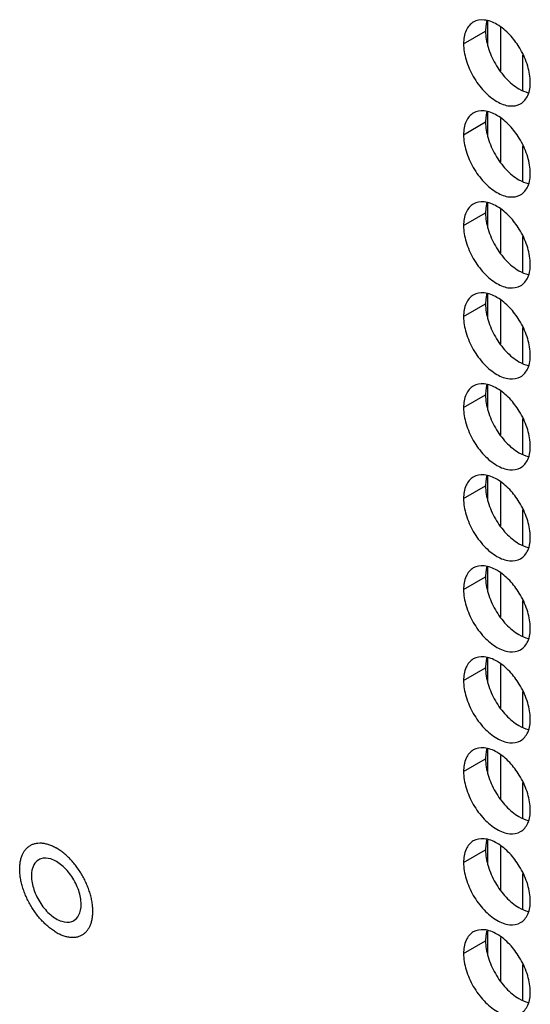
# Model space of a CAD drawing. Header units: inches. Extents: x 0 to 34, y 0 to 22.
# Tile 54 of 118: x 15.482 to 15.736, y 14.838 to 15.328. Entities that reach past the tile are written whole.
import ezdxf

# ---------------------------------------------------------------- set-up
doc = ezdxf.new("R2010")
doc.units = ezdxf.units.IN
doc.header["$LTSCALE"] = 1.87
doc.header["$MEASUREMENT"] = 0
doc.layers.get('0').update_dxf_attribs({"linetype": 'CONTINUOUS'})

msp = doc.modelspace()

# ---------------------------------------------------------------- linework, layer by layer
at = {"color": 7, "linetype": 'CONTINUOUS'}
for p, q in [((15.71501, 15.31593), (15.71501, 15.32756)), ((15.70299, 15.31637), (15.71395, 15.3227)), ((15.73251, 15.29324), (15.73251, 15.3109)), ((15.71501, 15.27061), (15.71501, 15.28225)), ((15.70299, 15.27105), (15.71395, 15.27738)), ((15.73251, 15.24793), (15.73251, 15.26558)), ((15.71501, 15.2253), (15.71501, 15.23693)), ((15.70299, 15.22574), (15.71395, 15.23207)), ((15.73251, 15.20261), (15.73251, 15.22027)), ((15.71501, 15.17999), (15.71501, 15.19162)), ((15.70299, 15.18043), (15.71395, 15.18675)), ((15.73251, 15.1573), (15.73251, 15.17495)), ((15.71501, 15.13467), (15.71501, 15.1463)), ((15.70299, 15.13511), (15.71395, 15.14144)), ((15.73251, 15.11198), (15.73251, 15.12964)), ((15.71501, 15.08936), (15.71501, 15.10099)), ((15.70299, 15.0898), (15.71395, 15.09613)), ((15.73251, 15.06667), (15.73251, 15.08432)), ((15.71501, 15.04404), (15.71501, 15.05567)), ((15.70299, 15.04448), (15.71395, 15.05081)), ((15.73251, 15.02135), (15.73251, 15.03901)), ((15.71501, 14.99873), (15.71501, 15.01036)), ((15.70299, 14.99917), (15.71395, 15.0055)), ((15.73251, 14.97604), (15.73251, 14.9937)), ((15.71501, 14.95341), (15.71501, 14.96505)), ((15.70299, 14.95386), (15.71395, 14.96018)), ((15.73251, 14.93073), (15.73251, 14.94838)), ((15.71501, 14.9081), (15.71501, 14.91973)), ((15.70299, 14.90854), (15.71395, 14.91487)), ((15.73251, 14.88541), (15.73251, 14.90307)), ((15.71501, 14.86279), (15.71501, 14.87442)), ((15.70299, 14.86323), (15.71395, 14.86956)), ((15.73251, 14.8401), (15.73251, 14.85775))]:
    msp.add_line(p, q, dxfattribs=at)
at = {"color": 3, "linetype": 'CONTINUOUS'}
for p, q in [((15.72155, 15.30263), (15.72155, 15.32439)), ((15.72155, 15.25732), (15.72155, 15.27908)), ((15.72155, 15.212), (15.72155, 15.23376)), ((15.72155, 15.16669), (15.72155, 15.18845)), ((15.72155, 15.12137), (15.72155, 15.14314)), ((15.72155, 15.07606), (15.72155, 15.09782)), ((15.72155, 15.03075), (15.72155, 15.05251)), ((15.72155, 14.98543), (15.72155, 15.00719)), ((15.72155, 14.94012), (15.72155, 14.96188)), ((15.72155, 14.8948), (15.72155, 14.91656)), ((15.72155, 14.84949), (15.72155, 14.87125))]:
    msp.add_line(p, q, dxfattribs=at)
at = {"color": 7, "linetype": 'CONTINUOUS'}
for points, knots in [([(15.70786, 15.32713), (15.70627, 15.32621), (15.70354, 15.32278), (15.70299, 15.31861), (15.70299, 15.31637)], [0, 0, 0, 0, 0.44922, 1, 1, 1, 1]), ([(15.72597, 15.32083), (15.72409, 15.32281), (15.72024, 15.32604), (15.71552, 15.32798), (15.71325, 15.32817)], [0, 0, 0, 0, 0.548282, 1, 1, 1, 1]), ([(15.73496, 15.30525), (15.73409, 15.30816), (15.73271, 15.31131), (15.73095, 15.31425), (15.73074, 15.31459)], [0, 0, 0, 0, 0.882712, 1, 1, 1, 1]), ([(15.70425, 15.3083), (15.70512, 15.30539), (15.70757, 15.29983), (15.71279, 15.2927), (15.71897, 15.28751), (15.72543, 15.28486), (15.72977, 15.28551), (15.73136, 15.28642)], [0, 0, 0, 0, 0.235115, 0.470233, 0.682481, 0.857347, 1, 1, 1, 1]), ([(15.73136, 15.28642), (15.73295, 15.28734), (15.73496, 15.28987), (15.73579, 15.2928), (15.73598, 15.29397)], [0, 0, 0, 0, 0.608607, 1, 1, 1, 1]), ([(15.70786, 15.28181), (15.70627, 15.2809), (15.70354, 15.27747), (15.70299, 15.2733), (15.70299, 15.27105)], [0, 0, 0, 0, 0.44922, 1, 1, 1, 1]), ([(15.72597, 15.27551), (15.72409, 15.2775), (15.72024, 15.28072), (15.71552, 15.28266), (15.71325, 15.28286)], [0, 0, 0, 0, 0.548282, 1, 1, 1, 1]), ([(15.73496, 15.25994), (15.73409, 15.26284), (15.73271, 15.26599), (15.73095, 15.26894), (15.73074, 15.26928)], [0, 0, 0, 0, 0.882712, 1, 1, 1, 1]), ([(15.70425, 15.26298), (15.70512, 15.26008), (15.70757, 15.25452), (15.71279, 15.24738), (15.71897, 15.2422), (15.72543, 15.23954), (15.72977, 15.24019), (15.73136, 15.24111)], [0, 0, 0, 0, 0.235115, 0.470233, 0.682481, 0.857347, 1, 1, 1, 1]), ([(15.73136, 15.24111), (15.73295, 15.24202), (15.73496, 15.24455), (15.73579, 15.24749), (15.73598, 15.24866)], [0, 0, 0, 0, 0.608607, 1, 1, 1, 1]), ([(15.70786, 15.2365), (15.70627, 15.23558), (15.70354, 15.23215), (15.70299, 15.22798), (15.70299, 15.22574)], [0, 0, 0, 0, 0.44922, 1, 1, 1, 1]), ([(15.72597, 15.2302), (15.72409, 15.23218), (15.72024, 15.23541), (15.71552, 15.23735), (15.71325, 15.23754)], [0, 0, 0, 0, 0.548282, 1, 1, 1, 1]), ([(15.73496, 15.21462), (15.73409, 15.21753), (15.73271, 15.22068), (15.73095, 15.22362), (15.73074, 15.22396)], [0, 0, 0, 0, 0.882712, 1, 1, 1, 1]), ([(15.70425, 15.21767), (15.70512, 15.21476), (15.70757, 15.2092), (15.71279, 15.20207), (15.71897, 15.19688), (15.72543, 15.19423), (15.72977, 15.19488), (15.73136, 15.19579)], [0, 0, 0, 0, 0.235115, 0.470233, 0.682481, 0.857347, 1, 1, 1, 1]), ([(15.73136, 15.19579), (15.73295, 15.19671), (15.73496, 15.19924), (15.73579, 15.20217), (15.73598, 15.20334)], [0, 0, 0, 0, 0.608607, 1, 1, 1, 1]), ([(15.70786, 15.19118), (15.70627, 15.19027), (15.70354, 15.18684), (15.70299, 15.18267), (15.70299, 15.18043)], [0, 0, 0, 0, 0.44922, 1, 1, 1, 1]), ([(15.72597, 15.18489), (15.72409, 15.18687), (15.72024, 15.19009), (15.71552, 15.19203), (15.71325, 15.19223)], [0, 0, 0, 0, 0.548282, 1, 1, 1, 1]), ([(15.73496, 15.16931), (15.73409, 15.17222), (15.73271, 15.17537), (15.73095, 15.17831), (15.73074, 15.17865)], [0, 0, 0, 0, 0.882712, 1, 1, 1, 1]), ([(15.70425, 15.17235), (15.70512, 15.16945), (15.70757, 15.16389), (15.71279, 15.15675), (15.71897, 15.15157), (15.72543, 15.14892), (15.72977, 15.14956), (15.73136, 15.15048)], [0, 0, 0, 0, 0.235115, 0.470233, 0.682481, 0.857347, 1, 1, 1, 1]), ([(15.73136, 15.15048), (15.73295, 15.1514), (15.73496, 15.15393), (15.73579, 15.15686), (15.73598, 15.15803)], [0, 0, 0, 0, 0.608607, 1, 1, 1, 1]), ([(15.70786, 15.14587), (15.70627, 15.14495), (15.70354, 15.14153), (15.70299, 15.13736), (15.70299, 15.13511)], [0, 0, 0, 0, 0.44922, 1, 1, 1, 1]), ([(15.72597, 15.13957), (15.72409, 15.14155), (15.72024, 15.14478), (15.71552, 15.14672), (15.71325, 15.14692)], [0, 0, 0, 0, 0.548282, 1, 1, 1, 1]), ([(15.73496, 15.124), (15.73409, 15.1269), (15.73271, 15.13005), (15.73095, 15.13299), (15.73074, 15.13334)], [0, 0, 0, 0, 0.882712, 1, 1, 1, 1]), ([(15.70425, 15.12704), (15.70512, 15.12413), (15.70757, 15.11857), (15.71279, 15.11144), (15.71897, 15.10626), (15.72543, 15.1036), (15.72977, 15.10425), (15.73136, 15.10517)], [0, 0, 0, 0, 0.235115, 0.470233, 0.682481, 0.857347, 1, 1, 1, 1]), ([(15.73136, 15.10517), (15.73295, 15.10608), (15.73496, 15.10861), (15.73579, 15.11155), (15.73598, 15.11272)], [0, 0, 0, 0, 0.608607, 1, 1, 1, 1]), ([(15.70786, 15.10055), (15.70627, 15.09964), (15.70354, 15.09621), (15.70299, 15.09204), (15.70299, 15.0898)], [0, 0, 0, 0, 0.44922, 1, 1, 1, 1]), ([(15.72597, 15.09426), (15.72409, 15.09624), (15.72024, 15.09947), (15.71552, 15.10141), (15.71325, 15.1016)], [0, 0, 0, 0, 0.548282, 1, 1, 1, 1]), ([(15.73496, 15.07868), (15.73409, 15.08159), (15.73271, 15.08474), (15.73095, 15.08768), (15.73074, 15.08802)], [0, 0, 0, 0, 0.882712, 1, 1, 1, 1]), ([(15.70425, 15.08173), (15.70512, 15.07882), (15.70757, 15.07326), (15.71279, 15.06613), (15.71897, 15.06094), (15.72543, 15.05829), (15.72977, 15.05894), (15.73136, 15.05985)], [0, 0, 0, 0, 0.235115, 0.470233, 0.682481, 0.857347, 1, 1, 1, 1]), ([(15.73136, 15.05985), (15.73295, 15.06077), (15.73496, 15.0633), (15.73579, 15.06623), (15.73598, 15.0674)], [0, 0, 0, 0, 0.608607, 1, 1, 1, 1]), ([(15.72597, 15.04894), (15.72409, 15.05093), (15.72024, 15.05415), (15.71552, 15.05609), (15.71325, 15.05629)], [0, 0, 0, 0, 0.548282, 1, 1, 1, 1]), ([(15.70786, 15.05524), (15.70627, 15.05433), (15.70354, 15.0509), (15.70299, 15.04673), (15.70299, 15.04448)], [0, 0, 0, 0, 0.44922, 1, 1, 1, 1]), ([(15.73496, 15.03337), (15.73409, 15.03627), (15.73271, 15.03942), (15.73095, 15.04237), (15.73074, 15.04271)], [0, 0, 0, 0, 0.882712, 1, 1, 1, 1]), ([(15.70425, 15.03641), (15.70512, 15.03351), (15.70757, 15.02795), (15.71279, 15.02081), (15.71897, 15.01563), (15.72543, 15.01297), (15.72977, 15.01362), (15.73136, 15.01454)], [0, 0, 0, 0, 0.235115, 0.470233, 0.682481, 0.857347, 1, 1, 1, 1]), ([(15.73136, 15.01454), (15.73295, 15.01545), (15.73496, 15.01798), (15.73579, 15.02092), (15.73598, 15.02209)], [0, 0, 0, 0, 0.608607, 1, 1, 1, 1]), ([(15.70786, 15.00993), (15.70627, 15.00901), (15.70354, 15.00558), (15.70299, 15.00141), (15.70299, 14.99917)], [0, 0, 0, 0, 0.44922, 1, 1, 1, 1]), ([(15.72597, 15.00363), (15.72409, 15.00561), (15.72024, 15.00884), (15.71552, 15.01078), (15.71325, 15.01097)], [0, 0, 0, 0, 0.548282, 1, 1, 1, 1]), ([(15.73496, 14.98805), (15.73409, 14.99096), (15.73271, 14.99411), (15.73095, 14.99705), (15.73074, 14.99739)], [0, 0, 0, 0, 0.882712, 1, 1, 1, 1]), ([(15.70425, 14.9911), (15.70512, 14.98819), (15.70757, 14.98263), (15.71279, 14.9755), (15.71897, 14.97031), (15.72543, 14.96766), (15.72977, 14.96831), (15.73136, 14.96922)], [0, 0, 0, 0, 0.235115, 0.470233, 0.682481, 0.857347, 1, 1, 1, 1]), ([(15.73136, 14.96922), (15.73295, 14.97014), (15.73496, 14.97267), (15.73579, 14.9756), (15.73598, 14.97677)], [0, 0, 0, 0, 0.608607, 1, 1, 1, 1]), ([(15.70786, 14.96461), (15.70627, 14.9637), (15.70354, 14.96027), (15.70299, 14.9561), (15.70299, 14.95386)], [0, 0, 0, 0, 0.44922, 1, 1, 1, 1]), ([(15.72597, 14.95832), (15.72409, 14.9603), (15.72024, 14.96352), (15.71552, 14.96546), (15.71325, 14.96566)], [0, 0, 0, 0, 0.548282, 1, 1, 1, 1]), ([(15.73496, 14.94274), (15.73409, 14.94565), (15.73271, 14.94879), (15.73095, 14.95174), (15.73074, 14.95208)], [0, 0, 0, 0, 0.882712, 1, 1, 1, 1]), ([(15.70425, 14.94578), (15.70512, 14.94288), (15.70757, 14.93732), (15.71279, 14.93018), (15.71897, 14.925), (15.72543, 14.92235), (15.72977, 14.92299), (15.73136, 14.92391)], [0, 0, 0, 0, 0.235115, 0.470233, 0.682481, 0.857347, 1, 1, 1, 1]), ([(15.73136, 14.92391), (15.73295, 14.92483), (15.73496, 14.92736), (15.73579, 14.93029), (15.73598, 14.93146)], [0, 0, 0, 0, 0.608607, 1, 1, 1, 1]), ([(15.70786, 14.9193), (15.70627, 14.91838), (15.70354, 14.91496), (15.70299, 14.91079), (15.70299, 14.90854)], [0, 0, 0, 0, 0.44922, 1, 1, 1, 1]), ([(15.72597, 14.913), (15.72409, 14.91498), (15.72024, 14.91821), (15.71552, 14.92015), (15.71325, 14.92035)], [0, 0, 0, 0, 0.548282, 1, 1, 1, 1]), ([(15.50023, 14.87375), (15.49958, 14.87413), (15.49828, 14.87496), (15.4964, 14.87639), (15.49456, 14.87803), (15.49279, 14.87984), (15.49109, 14.88182), (15.4895, 14.88394), (15.48802, 14.88617), (15.48667, 14.8885), (15.48548, 14.8909), (15.48444, 14.89334), (15.48357, 14.8958), (15.48289, 14.89824), (15.48239, 14.90065), (15.48209, 14.90299), (15.48199, 14.90525), (15.48208, 14.90739), (15.48237, 14.9094), (15.48286, 14.91125), (15.48351, 14.91284), (15.48405, 14.91378), (15.48431, 14.91418)], [0, 0, 0, 0, 0.047874, 0.098021, 0.150199, 0.204114, 0.259424, 0.315753, 0.372703, 0.429861, 0.486811, 0.543139, 0.598447, 0.652361, 0.704538, 0.754682, 0.802554, 0.847986, 0.890897, 0.931313, 0.969381, 1, 1, 1, 1]), ([(15.48431, 14.91418), (15.48436, 14.91425), (15.48472, 14.91477), (15.48545, 14.91566), (15.48647, 14.91652), (15.48713, 14.91695), (15.48735, 14.91707)], [0, 0, 0, 0, 0.060172, 0.44392, 0.816086, 1, 1, 1, 1]), ([(15.48735, 14.91707), (15.48758, 14.9172), (15.48827, 14.91757), (15.48953, 14.91801), (15.49114, 14.91829), (15.49286, 14.9183), (15.49464, 14.91805), (15.49649, 14.91755), (15.49837, 14.9168), (15.49961, 14.91616), (15.50023, 14.9158)], [0, 0, 0, 0, 0.057519, 0.173701, 0.293501, 0.418933, 0.551528, 0.692296, 0.841758, 1, 1, 1, 1]), ([(15.51686, 14.89372), (15.5166, 14.89455), (15.51602, 14.89621), (15.51498, 14.89865), (15.51378, 14.90105), (15.51244, 14.90338), (15.51096, 14.90561), (15.50936, 14.90773), (15.50767, 14.90971), (15.50589, 14.91152), (15.50406, 14.91316), (15.50218, 14.91459), (15.50088, 14.91542), (15.50023, 14.9158)], [0, 0, 0, 0, 0.09242, 0.186544, 0.281706, 0.377217, 0.47238, 0.566505, 0.658927, 0.749018, 0.836208, 0.920002, 1, 1, 1, 1]), ([(15.4915, 14.90992), (15.49051, 14.90932), (15.48828, 14.90696), (15.48785, 14.9038), (15.48785, 14.90192)], [0, 0, 0, 0, 0.379157, 1, 1, 1, 1]), ([(15.50298, 14.90712), (15.50136, 14.90849), (15.49814, 14.91057), (15.49407, 14.91096), (15.49251, 14.9104)], [0, 0, 0, 0, 0.561663, 1, 1, 1, 1]), ([(15.51138, 14.89454), (15.51055, 14.897), (15.50826, 14.90159), (15.50489, 14.90549), (15.50298, 14.90712)], [0, 0, 0, 0, 0.508385, 1, 1, 1, 1]), ([(15.73496, 14.89743), (15.73409, 14.90033), (15.73271, 14.90348), (15.73095, 14.90642), (15.73074, 14.90677)], [0, 0, 0, 0, 0.882712, 1, 1, 1, 1]), ([(15.70425, 14.90047), (15.70512, 14.89756), (15.70757, 14.892), (15.71279, 14.88487), (15.71897, 14.87968), (15.72543, 14.87703), (15.72977, 14.87768), (15.73136, 14.8786)], [0, 0, 0, 0, 0.235115, 0.470233, 0.682481, 0.857347, 1, 1, 1, 1]), ([(15.48908, 14.89501), (15.48991, 14.89255), (15.49219, 14.88796), (15.49696, 14.88243), (15.5009, 14.87989), (15.50298, 14.87926)], [0, 0, 0, 0, 0.358814, 0.705792, 1, 1, 1, 1]), ([(15.51804, 14.88012), (15.51817, 14.88078), (15.51837, 14.88216), (15.51847, 14.8843), (15.51836, 14.88656), (15.51806, 14.8889), (15.51757, 14.89131), (15.51712, 14.89291), (15.51686, 14.89372)], [0, 0, 0, 0, 0.14673, 0.30208, 0.465773, 0.637236, 0.815649, 1, 1, 1, 1]), ([(15.50895, 14.87963), (15.50994, 14.88023), (15.51217, 14.88259), (15.5126, 14.88575), (15.5126, 14.88763)], [0, 0, 0, 0, 0.379157, 1, 1, 1, 1]), ([(15.73136, 14.8786), (15.73295, 14.87951), (15.73496, 14.88204), (15.73579, 14.88498), (15.73598, 14.88615)], [0, 0, 0, 0, 0.608607, 1, 1, 1, 1]), ([(15.50298, 14.87926), (15.5046, 14.87876), (15.50679, 14.87855), (15.50863, 14.87944), (15.50895, 14.87963)], [0, 0, 0, 0, 0.816422, 1, 1, 1, 1]), ([(15.51614, 14.87537), (15.51641, 14.87577), (15.51695, 14.87671), (15.51759, 14.8783), (15.51791, 14.8795), (15.51804, 14.88012)], [0, 0, 0, 0, 0.280644, 0.629567, 1, 1, 1, 1]), ([(15.5131, 14.87248), (15.51333, 14.87261), (15.51399, 14.87303), (15.515, 14.87389), (15.51574, 14.87478), (15.51609, 14.8753), (15.51614, 14.87537)], [0, 0, 0, 0, 0.183914, 0.55608, 0.939828, 1, 1, 1, 1]), ([(15.72597, 14.86769), (15.72409, 14.86967), (15.72024, 14.8729), (15.71552, 14.87483), (15.71325, 14.87503)], [0, 0, 0, 0, 0.548282, 1, 1, 1, 1]), ([(15.50023, 14.87375), (15.50085, 14.87339), (15.50208, 14.87275), (15.50396, 14.872), (15.50581, 14.8715), (15.5076, 14.87125), (15.50931, 14.87126), (15.51093, 14.87154), (15.51218, 14.87198), (15.51288, 14.87235), (15.5131, 14.87248)], [0, 0, 0, 0, 0.158242, 0.307704, 0.448472, 0.581067, 0.706499, 0.826299, 0.942481, 1, 1, 1, 1]), ([(15.70786, 14.87398), (15.70627, 14.87307), (15.70354, 14.86964), (15.70299, 14.86547), (15.70299, 14.86323)], [0, 0, 0, 0, 0.44922, 1, 1, 1, 1]), ([(15.73496, 14.85211), (15.73409, 14.85502), (15.73271, 14.85817), (15.73095, 14.86111), (15.73074, 14.86145)], [0, 0, 0, 0, 0.882712, 1, 1, 1, 1]), ([(15.70425, 14.85515), (15.70512, 14.85225), (15.70757, 14.84669), (15.71279, 14.83956), (15.71897, 14.83437), (15.72543, 14.83172), (15.72977, 14.83237), (15.73136, 14.83328)], [0, 0, 0, 0, 0.235115, 0.470233, 0.682481, 0.857347, 1, 1, 1, 1]), ([(15.73136, 14.83328), (15.73295, 14.8342), (15.73496, 14.83673), (15.73579, 14.83966), (15.73598, 14.84083)], [0, 0, 0, 0, 0.608607, 1, 1, 1, 1])]:
    msp.add_open_spline(points, degree=3, knots=knots, dxfattribs=at)
for points in [[(15.71325, 15.32817), (15.71139, 15.32833), (15.70944, 15.32804), (15.70786, 15.32713)], [(15.70299, 15.31637), (15.70299, 15.31364), (15.70347, 15.31092), (15.70425, 15.3083)], [(15.73074, 15.31459), (15.72936, 15.31682), (15.72777, 15.31893), (15.72597, 15.32083)], [(15.73622, 15.29718), (15.73622, 15.2999), (15.73574, 15.30263), (15.73496, 15.30525)], [(15.73598, 15.29397), (15.73616, 15.29503), (15.73622, 15.29611), (15.73622, 15.29718)], [(15.71325, 15.28286), (15.71139, 15.28302), (15.70944, 15.28273), (15.70786, 15.28181)], [(15.73074, 15.26928), (15.72936, 15.27151), (15.72777, 15.27361), (15.72597, 15.27551)], [(15.70299, 15.27105), (15.70299, 15.26833), (15.70347, 15.2656), (15.70425, 15.26298)], [(15.73622, 15.25187), (15.73622, 15.25459), (15.73574, 15.25732), (15.73496, 15.25994)], [(15.73598, 15.24866), (15.73616, 15.24972), (15.73622, 15.2508), (15.73622, 15.25187)], [(15.71325, 15.23754), (15.71139, 15.2377), (15.70944, 15.23741), (15.70786, 15.2365)], [(15.73074, 15.22396), (15.72936, 15.2262), (15.72777, 15.2283), (15.72597, 15.2302)], [(15.70299, 15.22574), (15.70299, 15.22302), (15.70347, 15.22029), (15.70425, 15.21767)], [(15.73622, 15.20655), (15.73622, 15.20928), (15.73574, 15.212), (15.73496, 15.21462)], [(15.73598, 15.20334), (15.73616, 15.20441), (15.73622, 15.20548), (15.73622, 15.20655)], [(15.71325, 15.19223), (15.71139, 15.19239), (15.70944, 15.1921), (15.70786, 15.19118)], [(15.73074, 15.17865), (15.72936, 15.18088), (15.72777, 15.18298), (15.72597, 15.18489)], [(15.70299, 15.18043), (15.70299, 15.1777), (15.70347, 15.17498), (15.70425, 15.17235)], [(15.73622, 15.16124), (15.73622, 15.16396), (15.73574, 15.16669), (15.73496, 15.16931)], [(15.73598, 15.15803), (15.73616, 15.15909), (15.73622, 15.16017), (15.73622, 15.16124)], [(15.71325, 15.14692), (15.71139, 15.14708), (15.70944, 15.14678), (15.70786, 15.14587)], [(15.73074, 15.13334), (15.72936, 15.13557), (15.72777, 15.13767), (15.72597, 15.13957)], [(15.70299, 15.13511), (15.70299, 15.13239), (15.70347, 15.12966), (15.70425, 15.12704)], [(15.73622, 15.11592), (15.73622, 15.11865), (15.73574, 15.12137), (15.73496, 15.124)], [(15.73598, 15.11272), (15.73616, 15.11378), (15.73622, 15.11486), (15.73622, 15.11592)], [(15.71325, 15.1016), (15.71139, 15.10176), (15.70944, 15.10147), (15.70786, 15.10055)], [(15.73074, 15.08802), (15.72936, 15.09025), (15.72777, 15.09235), (15.72597, 15.09426)], [(15.70299, 15.0898), (15.70299, 15.08707), (15.70347, 15.08435), (15.70425, 15.08173)], [(15.73622, 15.07061), (15.73622, 15.07333), (15.73574, 15.07606), (15.73496, 15.07868)], [(15.73598, 15.0674), (15.73616, 15.06846), (15.73622, 15.06954), (15.73622, 15.07061)], [(15.71325, 15.05629), (15.71139, 15.05645), (15.70944, 15.05616), (15.70786, 15.05524)], [(15.73074, 15.04271), (15.72936, 15.04494), (15.72777, 15.04704), (15.72597, 15.04894)], [(15.70299, 15.04448), (15.70299, 15.04176), (15.70347, 15.03903), (15.70425, 15.03641)], [(15.73622, 15.0253), (15.73622, 15.02802), (15.73574, 15.03074), (15.73496, 15.03337)], [(15.73598, 15.02209), (15.73616, 15.02315), (15.73622, 15.02423), (15.73622, 15.0253)], [(15.71325, 15.01097), (15.71139, 15.01113), (15.70944, 15.01084), (15.70786, 15.00993)], [(15.73074, 14.99739), (15.72936, 14.99963), (15.72777, 15.00173), (15.72597, 15.00363)], [(15.70299, 14.99917), (15.70299, 14.99645), (15.70347, 14.99372), (15.70425, 14.9911)], [(15.73622, 14.97998), (15.73622, 14.9827), (15.73574, 14.98543), (15.73496, 14.98805)], [(15.73598, 14.97677), (15.73616, 14.97784), (15.73622, 14.97891), (15.73622, 14.97998)], [(15.71325, 14.96566), (15.71139, 14.96582), (15.70944, 14.96553), (15.70786, 14.96461)], [(15.73074, 14.95208), (15.72936, 14.95431), (15.72777, 14.95641), (15.72597, 14.95832)], [(15.70299, 14.95386), (15.70299, 14.95113), (15.70347, 14.94841), (15.70425, 14.94578)], [(15.73622, 14.93467), (15.73622, 14.93739), (15.73574, 14.94012), (15.73496, 14.94274)], [(15.73598, 14.93146), (15.73616, 14.93252), (15.73622, 14.9336), (15.73622, 14.93467)], [(15.71325, 14.92035), (15.71139, 14.92051), (15.70944, 14.92021), (15.70786, 14.9193)], [(15.49251, 14.9104), (15.49216, 14.91027), (15.49182, 14.91011), (15.4915, 14.90992)], [(15.73074, 14.90677), (15.72936, 14.909), (15.72777, 14.9111), (15.72597, 14.913)], [(15.70299, 14.90854), (15.70299, 14.90582), (15.70347, 14.90309), (15.70425, 14.90047)], [(15.48785, 14.90192), (15.48785, 14.89958), (15.48833, 14.89724), (15.48908, 14.89501)], [(15.5126, 14.88763), (15.5126, 14.88997), (15.51213, 14.89231), (15.51138, 14.89454)], [(15.73622, 14.88935), (15.73622, 14.89208), (15.73574, 14.8948), (15.73496, 14.89743)], [(15.73598, 14.88615), (15.73616, 14.88721), (15.73622, 14.88829), (15.73622, 14.88935)], [(15.71325, 14.87503), (15.71139, 14.87519), (15.70944, 14.8749), (15.70786, 14.87398)], [(15.73074, 14.86145), (15.72936, 14.86368), (15.72777, 14.86578), (15.72597, 14.86769)], [(15.70299, 14.86323), (15.70299, 14.8605), (15.70347, 14.85778), (15.70425, 14.85515)], [(15.73622, 14.84404), (15.73622, 14.84676), (15.73574, 14.84949), (15.73496, 14.85211)], [(15.73598, 14.84083), (15.73616, 14.84189), (15.73622, 14.84297), (15.73622, 14.84404)]]:
    msp.add_open_spline(points, degree=3, dxfattribs=at)
at = {"color": 3, "linetype": 'CONTINUOUS'}
for points in [[(15.71419, 15.3259), (15.71402, 15.32484), (15.71395, 15.32376), (15.71395, 15.3227)], [(15.7146, 15.32769), (15.71443, 15.3271), (15.71429, 15.32651), (15.71419, 15.3259)], [(15.71395, 15.3227), (15.71395, 15.31997), (15.71443, 15.31725), (15.71521, 15.31462)], [(15.7146, 15.28237), (15.71443, 15.28179), (15.71429, 15.28119), (15.71419, 15.28059)], [(15.71419, 15.28059), (15.71402, 15.27953), (15.71395, 15.27845), (15.71395, 15.27738)], [(15.71395, 15.27738), (15.71395, 15.27466), (15.71443, 15.27193), (15.71521, 15.26931)], [(15.71419, 15.23528), (15.71402, 15.23421), (15.71395, 15.23314), (15.71395, 15.23207)], [(15.7146, 15.23706), (15.71443, 15.23647), (15.71429, 15.23588), (15.71419, 15.23528)], [(15.71395, 15.23207), (15.71395, 15.22934), (15.71443, 15.22662), (15.71521, 15.224)], [(15.71419, 15.18996), (15.71402, 15.1889), (15.71395, 15.18782), (15.71395, 15.18675)], [(15.7146, 15.19175), (15.71443, 15.19116), (15.71429, 15.19056), (15.71419, 15.18996)], [(15.71395, 15.18675), (15.71395, 15.18403), (15.71443, 15.1813), (15.71521, 15.17868)], [(15.71419, 15.14465), (15.71402, 15.14359), (15.71395, 15.14251), (15.71395, 15.14144)], [(15.7146, 15.14643), (15.71443, 15.14585), (15.71429, 15.14525), (15.71419, 15.14465)], [(15.71395, 15.14144), (15.71395, 15.13872), (15.71443, 15.13599), (15.71521, 15.13337)], [(15.7146, 15.10112), (15.71443, 15.10053), (15.71429, 15.09994), (15.71419, 15.09933)], [(15.71419, 15.09933), (15.71402, 15.09827), (15.71395, 15.09719), (15.71395, 15.09613)], [(15.71395, 15.09613), (15.71395, 15.0934), (15.71443, 15.09068), (15.71521, 15.08805)], [(15.71419, 15.05402), (15.71402, 15.05296), (15.71395, 15.05188), (15.71395, 15.05081)], [(15.7146, 15.0558), (15.71443, 15.05522), (15.71429, 15.05462), (15.71419, 15.05402)], [(15.71395, 15.05081), (15.71395, 15.04809), (15.71443, 15.04536), (15.71521, 15.04274)], [(15.71419, 15.00871), (15.71402, 15.00764), (15.71395, 15.00657), (15.71395, 15.0055)], [(15.7146, 15.01049), (15.71443, 15.0099), (15.71429, 15.00931), (15.71419, 15.00871)], [(15.71395, 15.0055), (15.71395, 15.00277), (15.71443, 15.00005), (15.71521, 14.99743)], [(15.71419, 14.96339), (15.71402, 14.96233), (15.71395, 14.96125), (15.71395, 14.96018)], [(15.7146, 14.96518), (15.71443, 14.96459), (15.71429, 14.96399), (15.71419, 14.96339)], [(15.71395, 14.96018), (15.71395, 14.95746), (15.71443, 14.95473), (15.71521, 14.95211)], [(15.7146, 14.91986), (15.71443, 14.91928), (15.71429, 14.91868), (15.71419, 14.91808)], [(15.71419, 14.91808), (15.71402, 14.91702), (15.71395, 14.91594), (15.71395, 14.91487)], [(15.71395, 14.91487), (15.71395, 14.91215), (15.71443, 14.90942), (15.71521, 14.9068)], [(15.71419, 14.87276), (15.71402, 14.8717), (15.71395, 14.87062), (15.71395, 14.86956)], [(15.7146, 14.87455), (15.71443, 14.87396), (15.71429, 14.87337), (15.71419, 14.87276)], [(15.71395, 14.86956), (15.71395, 14.86683), (15.71443, 14.86411), (15.71521, 14.86148)]]:
    msp.add_open_spline(points, degree=3, dxfattribs=at)
for points, knots in [([(15.71521, 15.31462), (15.71608, 15.31172), (15.71853, 15.30616), (15.72213, 15.30124), (15.72421, 15.29905)], [0, 0, 0, 0, 0.499997, 1, 1, 1, 1]), ([(15.72421, 15.29905), (15.72609, 15.29707), (15.72949, 15.29421), (15.73358, 15.29236), (15.73522, 15.29198)], [0, 0, 0, 0, 0.619597, 1, 1, 1, 1]), ([(15.71521, 15.26931), (15.71608, 15.2664), (15.71853, 15.26084), (15.72213, 15.25593), (15.72421, 15.25373)], [0, 0, 0, 0, 0.499997, 1, 1, 1, 1]), ([(15.72421, 15.25373), (15.72609, 15.25175), (15.72949, 15.2489), (15.73358, 15.24705), (15.73522, 15.24667)], [0, 0, 0, 0, 0.619597, 1, 1, 1, 1]), ([(15.71521, 15.224), (15.71608, 15.22109), (15.71853, 15.21553), (15.72213, 15.21061), (15.72421, 15.20842)], [0, 0, 0, 0, 0.499997, 1, 1, 1, 1]), ([(15.72421, 15.20842), (15.72609, 15.20644), (15.72949, 15.20358), (15.73358, 15.20174), (15.73522, 15.20135)], [0, 0, 0, 0, 0.619597, 1, 1, 1, 1]), ([(15.71521, 15.17868), (15.71608, 15.17578), (15.71853, 15.17022), (15.72213, 15.1653), (15.72421, 15.16311)], [0, 0, 0, 0, 0.499997, 1, 1, 1, 1]), ([(15.72421, 15.16311), (15.72609, 15.16112), (15.72949, 15.15827), (15.73358, 15.15642), (15.73522, 15.15604)], [0, 0, 0, 0, 0.619597, 1, 1, 1, 1]), ([(15.71521, 15.13337), (15.71608, 15.13046), (15.71853, 15.1249), (15.72213, 15.11999), (15.72421, 15.11779)], [0, 0, 0, 0, 0.499997, 1, 1, 1, 1]), ([(15.72421, 15.11779), (15.72609, 15.11581), (15.72949, 15.11295), (15.73358, 15.11111), (15.73522, 15.11072)], [0, 0, 0, 0, 0.619597, 1, 1, 1, 1]), ([(15.71521, 15.08805), (15.71608, 15.08515), (15.71853, 15.07959), (15.72213, 15.07467), (15.72421, 15.07248)], [0, 0, 0, 0, 0.499997, 1, 1, 1, 1]), ([(15.72421, 15.07248), (15.72609, 15.0705), (15.72949, 15.06764), (15.73358, 15.06579), (15.73522, 15.06541)], [0, 0, 0, 0, 0.619597, 1, 1, 1, 1]), ([(15.71521, 15.04274), (15.71608, 15.03983), (15.71853, 15.03427), (15.72213, 15.02936), (15.72421, 15.02716)], [0, 0, 0, 0, 0.499997, 1, 1, 1, 1]), ([(15.72421, 15.02716), (15.72609, 15.02518), (15.72949, 15.02233), (15.73358, 15.02048), (15.73522, 15.0201)], [0, 0, 0, 0, 0.619597, 1, 1, 1, 1]), ([(15.71521, 14.99743), (15.71608, 14.99452), (15.71853, 14.98896), (15.72213, 14.98404), (15.72421, 14.98185)], [0, 0, 0, 0, 0.499997, 1, 1, 1, 1]), ([(15.72421, 14.98185), (15.72609, 14.97987), (15.72949, 14.97701), (15.73358, 14.97517), (15.73522, 14.97478)], [0, 0, 0, 0, 0.619597, 1, 1, 1, 1]), ([(15.71521, 14.95211), (15.71608, 14.94921), (15.71853, 14.94365), (15.72213, 14.93873), (15.72421, 14.93653)], [0, 0, 0, 0, 0.499997, 1, 1, 1, 1]), ([(15.72421, 14.93653), (15.72609, 14.93455), (15.72949, 14.9317), (15.73358, 14.92985), (15.73522, 14.92947)], [0, 0, 0, 0, 0.619597, 1, 1, 1, 1]), ([(15.71521, 14.9068), (15.71608, 14.90389), (15.71853, 14.89833), (15.72213, 14.89342), (15.72421, 14.89122)], [0, 0, 0, 0, 0.499997, 1, 1, 1, 1]), ([(15.72421, 14.89122), (15.72609, 14.88924), (15.72949, 14.88638), (15.73358, 14.88454), (15.73522, 14.88415)], [0, 0, 0, 0, 0.619597, 1, 1, 1, 1]), ([(15.71521, 14.86148), (15.71608, 14.85858), (15.71853, 14.85302), (15.72213, 14.8481), (15.72421, 14.84591)], [0, 0, 0, 0, 0.499997, 1, 1, 1, 1]), ([(15.72421, 14.84591), (15.72609, 14.84392), (15.72949, 14.84107), (15.73358, 14.83922), (15.73522, 14.83884)], [0, 0, 0, 0, 0.619597, 1, 1, 1, 1])]:
    msp.add_open_spline(points, degree=3, knots=knots, dxfattribs=at)

doc.saveas('drawing.dxf')
